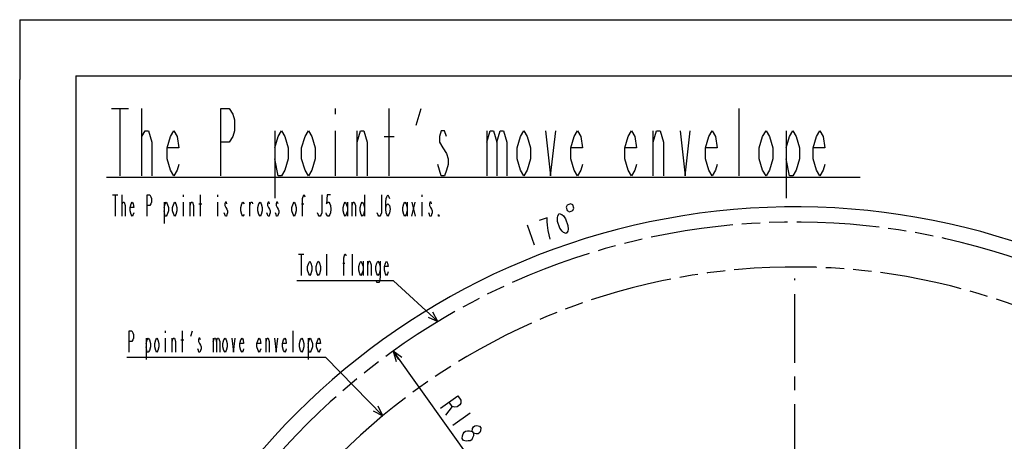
# Model space of a CAD drawing. Header units: millimetres. Extents: x 0 to 770, y -15 to 420.
# Tile 40 of 105: x 0 to 176, y 345 to 420. Entities that reach past the tile are written whole.
import ezdxf

# ---------------------------------------------------------------- set-up
doc = ezdxf.new("R2010")
doc.units = ezdxf.units.MM
doc.header["$LTSCALE"] = 32.67
doc.linetypes.add('CENTER', pattern=[0.6, 0.375, -0.075, 0.075, -0.075])
doc.linetypes.add('PHANTOM', pattern=[0.8, 0.45, -0.05, 0.1, -0.05, 0.1, -0.05])
doc.layers.get('0').update_dxf_attribs({"linetype": 'CONTINUOUS'})
for name, color, linetype in [('AXIS', 7, 'CONTINUOUS'), ('CRV2', 7, 'CONTINUOUS'), ('DRA_ITEM', 7, 'CONTINUOUS'), ('DRIV_DIM', 7, 'CONTINUOUS')]:
    doc.layers.add(name, color=color, linetype=linetype)
doc.styles.get("Standard").update_dxf_attribs({"font": 'txt', "width": 0.8})
doc.dimstyles.new('DIMSTYLE_11', dxfattribs={"dimtxt": 3.8, "dimasz": 1.8, "dimexe": 2, "dimexo": 1.5, "dimtad": 1, "dimdec": 1, "dimlfac": 15, "dimdsep": 46, "dimtxsty": 'STANDARD', "dimblk": 'OPEN', "dimblk1": 'OPEN', "dimblk2": 'OPEN', "dimcen": 0.09, "dimadec": 0, "dimazin": 0, "dimtp": 0.001, "dimtm": 0.001, "dimtfac": 1, "dimtdec": 1, "dimtofl": 0, "dimtmove": 0, "dimatfit": 3, "dimldrblk": 'OPEN', "dimfxl": 1, "dimtolj": 1, "dimarcsym": 0})
doc.dimstyles.new('DIMSTYLE_12', dxfattribs={"dimtxt": 3.8, "dimasz": 1.8, "dimexe": 2, "dimexo": 1.5, "dimgap": 1.9, "dimtad": 1, "dimdec": 3, "dimlfac": 15, "dimdsep": 46, "dimtxsty": 'STANDARD', "dimblk": 'OPEN', "dimblk1": 'OPEN', "dimblk2": 'OPEN', "dimcen": 0.09, "dimadec": 0, "dimazin": 0, "dimtp": 0.5, "dimtm": 0.5, "dimtfac": 1, "dimtdec": 3, "dimtofl": 0, "dimtmove": 0, "dimatfit": 3, "dimldrblk": 'OPEN', "dimfxl": 1, "dimtolj": 1, "dimarcsym": 0})

# ---------------------------------------------------------------- blocks, each defined once
blk = doc.blocks.new('_OPEN')
at = {"color": 0, "linetype": 'BYBLOCK'}
for p, q in [((0, 0), (-1, 0.342)), ((-1, -0.342), (0, 0)), ((-1, 0), (0, 0))]:
    blk.add_line(p, q, dxfattribs=at)
blk = doc.blocks.new('*D40')
at = {"layer": 'DRIV_DIM', "color": 2, "linetype": 'CONTINUOUS'}
blk.add_line((66.58, 360.93), (138.22, 260.85), dxfattribs=at)
at = {"layer": 'DRIV_DIM', "color": 2, "linetype": 'CONTINUOUS', "xscale": 1.8, "yscale": 1.8, "zscale": 1.8, "rotation": 125.5948410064}
blk.add_blockref('_OPEN', (66.58, 360.93), dxfattribs=at)
blk = doc.blocks.new('*D43')
at = {"layer": 'DRIV_DIM', "color": 2, "linetype": 'CONTINUOUS'}
for p, q in [((260.9, 282.48), (264.08, 283.04)), ((23.7, 260.85), (10.42, 260.85))]:
    blk.add_line(p, q, dxfattribs=at)
for points in [[(261.18, 284.35), (262.11, 282.69), (262.39, 284.57)], [(11.81, 262.65), (12.42, 260.85), (13.04, 262.64)]]:
    blk.add_lwpolyline(points, dxfattribs=at)
for start, end in [(10, 95), (95, 180)]:
    blk.add_arc((138.22, 260.85), 125.8, start, end, dxfattribs=at)

msp = doc.modelspace()

# ---------------------------------------------------------------- linework, layer by layer
at = {"color": 4, "linetype": 'CONTINUOUS'}
for q in [(0, 409.35318), (12.377365, 420)]:
    msp.add_line((0, 420), q, dxfattribs=at)
at = {"color": 7, "linetype": 'CONTINUOUS'}
for p, q in [((12.377365, 420), (584.301025, 420)), ((0, 8.242278), (0, 409.35318)), ((10, 410), (10, 10)), ((10, 410), (584, 410))]:
    msp.add_line(p, q, dxfattribs=at)
at = {"layer": 'AXIS', "color": 7, "linetype": 'CENTER'}
msp.add_line((138.216915, 260.847714), (138.216915, 373.859749), dxfattribs=at)
at = {"layer": 'CRV2', "color": 4, "linetype": 'PHANTOM'}
for radius in [123.080582, 115.080582]:
    msp.add_arc((138.216915, 260.847714), radius, 10, 350, dxfattribs=at)
at = {"layer": 'DRA_ITEM', "color": 2, "linetype": 'CONTINUOUS'}
for p, q in [((16.377057, 404.178651), (19.377057, 404.178651)), ((17.877056, 404.178651), (17.877056, 392.178647)), ((21.777057, 392.178647), (21.777057, 404.178651)), ((56.277059, 404.178651), (56.277059, 403.178632)), ((65.877057, 392.178647), (65.877057, 404.178651)), ((70.677059, 401.178632), (71.577054, 404.178651)), ((128.277054, 392.178647), (128.277054, 404.178651)), ((21.777057, 399.178667), (22.377057, 400.17865)), ((45.477055, 400.17865), (45.477055, 388.178646)), ((56.277059, 400.17865), (56.277059, 392.178647)), ((60.177055, 392.178647), (60.177055, 400.17865)), ((64.977057, 399.178667), (66.777057, 399.178667)), ((83.277058, 400.17865), (83.277058, 392.178647)), ((112.977058, 392.178647), (112.977058, 400.17865)), ((136.677056, 400.17865), (136.677056, 388.178646)), ((15.477057, 391.95513), (149.877057, 391.95513)), ((16.539146, 388.771486), (17.489145, 388.771486)), ((17.014146, 388.771486), (17.014146, 384.971466)), ((18.249146, 384.971466), (18.249146, 388.771486)), ((29.174146, 388.771486), (29.174146, 388.454799)), ((32.214145, 384.971466), (32.214145, 388.771486)), ((35.254146, 388.771486), (35.254146, 388.454799)), ((61.474146, 388.771486), (61.474146, 384.971466)), ((71.734147, 388.771486), (71.734147, 388.454799)), ((18.249146, 387.188162), (18.439145, 387.504813)), ((25.754145, 387.504813), (25.754145, 383.704793)), ((29.174146, 387.504813), (29.174146, 384.971466)), ((30.409146, 384.971466), (30.409146, 387.504813)), ((31.929145, 387.188162), (32.499144, 387.188162)), ((35.254146, 387.504813), (35.254146, 384.971466)), ((41.049147, 384.971466), (41.049147, 387.504813)), ((50.264146, 387.188162), (50.644147, 387.188162)), ((58.434147, 387.504813), (58.434147, 384.971466)), ((59.289146, 384.971466), (59.289146, 387.504813)), ((69.074144, 387.504813), (69.074144, 384.971466)), ((69.929143, 384.971466), (70.499147, 387.504813)), ((69.929143, 387.504813), (70.499147, 384.971466)), ((71.734147, 387.504813), (71.734147, 384.971466)), ((49.726971, 378.213629), (50.676971, 378.213629)), ((50.201973, 378.213629), (50.201973, 374.413646)), ((54.761972, 374.413646), (54.761972, 378.213629)), ((59.32197, 374.413646), (59.32197, 378.213629)), ((57.611973, 376.630306), (57.991974, 376.630306)), ((61.221971, 376.946956), (61.221971, 374.413646)), ((62.07697, 374.413646), (62.07697, 376.946956)), ((66.161972, 373.463631), (49.441972, 373.463631)), ((66.661972, 373.463631), (66.161972, 373.463631)), ((74.58158, 366.20128), (66.661972, 373.463631)), ((25.96957, 364.536329), (25.96957, 364.219643)), ((29.009569, 360.73631), (29.009569, 364.536329)), ((30.529568, 363.586306), (30.81457, 364.536329)), ((48.76957, 360.73631), (48.76957, 364.536329)), ((22.54957, 363.269656), (22.54957, 359.469637)), ((25.96957, 363.269656), (25.96957, 360.73631)), ((27.20457, 360.73631), (27.20457, 363.269656)), ((28.724569, 362.95297), (29.294568, 362.95297)), ((34.51957, 363.269656), (34.51957, 360.73631)), ((43.924567, 360.73631), (43.924567, 363.269656)), ((51.429568, 363.269656), (51.429568, 359.469637)), ((54.089569, 359.786316), (19.129569, 359.786316)), ((54.589569, 359.786316), (54.089569, 359.786316)), ((64.751886, 349.427791), (54.589569, 359.786316))]:
    msp.add_line(p, q, dxfattribs=at)
for points in [[(35.877057, 392.178647), (35.877057, 404.178651), (37.377058, 404.178651), (37.977058, 403.178632), (38.277058, 402.17865), (38.277058, 400.17865), (37.977058, 399.178667), (37.377058, 398.178649), (35.877057, 398.178649)], [(22.377057, 400.17865), (22.977058, 400.17865), (23.577056, 398.178649), (23.577056, 392.178647)], [(28.377057, 394.178648), (28.077057, 393.178666), (27.477057, 392.178647), (26.877057, 393.178666), (26.277056, 395.178666), (26.277056, 397.178667), (26.877057, 399.178667), (27.477057, 400.17865), (28.077057, 399.178667), (28.377057, 397.178667), (26.277056, 397.178667)], [(45.477055, 397.178667), (46.077056, 399.178667), (46.677056, 400.17865), (47.277056, 399.178667), (47.877056, 397.178667), (47.877056, 395.178666), (47.277056, 393.178666), (46.677056, 392.178647), (46.077056, 392.178647), (45.477055, 395.178666)], [(52.677058, 395.178666), (52.077057, 393.178666), (51.477057, 392.178647), (50.877057, 393.178666), (50.277057, 395.178666), (50.277057, 397.178667), (50.877057, 399.178667), (51.477057, 400.17865), (52.077057, 399.178667), (52.677058, 397.178667), (52.677058, 395.178666)], [(60.177055, 398.178649), (60.777056, 400.17865), (61.377056, 400.17865), (61.977056, 398.178649), (61.977056, 392.178647)], [(76.077056, 399.178667), (75.777056, 400.17865), (75.177055, 400.17865), (74.877055, 399.178667), (74.877055, 398.178649), (75.477056, 397.178667), (76.077056, 396.178648), (76.377056, 395.178666), (76.377056, 394.178648), (76.077056, 393.178666), (75.777056, 392.178647), (75.177055, 392.178647), (74.877055, 393.178666), (74.577055, 394.178648)], [(83.277058, 398.178649), (83.877058, 400.17865), (84.477058, 400.17865), (85.077059, 398.178649), (85.077059, 392.178647)], [(85.077059, 398.178649), (85.677059, 400.17865), (86.277059, 400.17865), (86.877059, 398.178649), (86.877059, 392.178647)], [(91.07706, 395.178666), (90.47706, 393.178666), (89.87706, 392.178647), (89.27706, 393.178666), (88.67706, 395.178666), (88.67706, 397.178667), (89.27706, 399.178667), (89.87706, 400.17865), (90.47706, 399.178667), (91.07706, 397.178667), (91.07706, 395.178666)], [(93.777052, 400.17865), (94.677052, 392.178647), (95.577053, 400.17865)], [(100.377054, 394.178648), (100.077054, 393.178666), (99.477054, 392.178647), (98.877054, 393.178666), (98.277053, 395.178666), (98.277053, 397.178667), (98.877054, 399.178667), (99.477054, 400.17865), (100.077054, 399.178667), (100.377054, 397.178667), (98.277053, 397.178667)], [(109.977057, 394.178648), (109.677057, 393.178666), (109.077057, 392.178647), (108.477057, 393.178666), (107.877056, 395.178666), (107.877056, 397.178667), (108.477057, 399.178667), (109.077057, 400.17865), (109.677057, 399.178667), (109.977057, 397.178667), (107.877056, 397.178667)], [(112.977058, 398.178649), (113.577058, 400.17865), (114.177058, 400.17865), (114.777059, 398.178649), (114.777059, 392.178647)], [(117.777059, 400.17865), (118.67706, 392.178647), (119.57706, 400.17865)], [(124.377052, 394.178648), (124.077052, 393.178666), (123.477052, 392.178647), (122.877061, 393.178666), (122.277061, 395.178666), (122.277061, 397.178667), (122.877061, 399.178667), (123.477052, 400.17865), (124.077052, 399.178667), (124.377052, 397.178667), (122.277061, 397.178667)], [(134.277055, 395.178666), (133.677055, 393.178666), (133.077055, 392.178647), (132.477055, 393.178666), (131.877055, 395.178666), (131.877055, 397.178667), (132.477055, 399.178667), (133.077055, 400.17865), (133.677055, 399.178667), (134.277055, 397.178667), (134.277055, 395.178666)], [(136.677056, 397.178667), (137.277056, 399.178667), (137.877056, 400.17865), (138.477057, 399.178667), (139.077057, 397.178667), (139.077057, 395.178666), (138.477057, 393.178666), (137.877056, 392.178647), (137.277056, 392.178647), (136.677056, 395.178666)], [(143.577058, 394.178648), (143.277058, 393.178666), (142.677058, 392.178647), (142.077058, 393.178666), (141.477058, 395.178666), (141.477058, 397.178667), (142.077058, 399.178667), (142.677058, 400.17865), (143.277058, 399.178667), (143.577058, 397.178667), (141.477058, 397.178667)], [(22.714144, 384.971466), (22.714144, 388.771486), (23.189144, 388.771486), (23.379145, 388.454799), (23.474146, 388.138149), (23.474146, 387.504813), (23.379145, 387.188162), (23.189144, 386.871476), (22.714144, 386.871476)], [(50.454144, 384.971466), (50.454144, 388.138149), (50.644147, 388.771486), (50.739144, 388.771486), (50.834145, 388.454799)], [(53.874144, 388.771486), (53.874144, 385.604803), (53.779147, 385.288153), (53.589144, 384.971466), (53.399146, 384.971466), (53.209143, 385.288153), (53.114147, 385.604803)], [(55.394144, 388.771486), (54.824144, 388.771486), (54.729143, 387.188162), (54.919146, 387.504813), (55.109144, 387.504813), (55.299147, 387.188162), (55.394144, 386.871476), (55.489145, 386.23814), (55.394144, 385.604803), (55.299147, 385.288153), (55.109144, 384.971466), (54.919146, 384.971466), (54.729143, 385.288153), (54.634146, 385.604803)], [(64.514145, 388.771486), (64.514145, 385.604803), (64.419144, 385.288153), (64.229146, 384.971466), (64.039143, 384.971466), (63.849145, 385.288153), (63.754143, 385.604803)], [(65.274143, 386.23814), (65.369144, 386.871476), (65.654144, 387.188162), (65.939144, 386.871476), (66.034145, 386.23814), (65.939144, 385.604803), (65.844147, 385.288153), (65.654144, 384.971466), (65.464146, 385.288153), (65.369144, 385.604803), (65.274143, 386.23814), (65.274143, 387.504813), (65.369144, 388.138149), (65.464146, 388.454799), (65.654144, 388.771486), (65.844147, 388.454799), (65.939144, 388.138149)], [(18.439145, 387.504813), (18.629146, 387.504813), (18.819145, 386.871476), (18.819145, 384.971466)], [(20.339146, 385.604803), (20.244144, 385.288153), (20.054146, 384.971466), (19.864145, 385.288153), (19.674145, 385.921489), (19.674145, 386.554826), (19.864145, 387.188162), (20.054146, 387.504813), (20.244144, 387.188162), (20.339146, 386.554826), (19.674145, 386.554826)], [(25.754145, 386.554826), (25.944146, 387.188162), (26.134144, 387.504813), (26.324145, 387.188162), (26.514145, 386.554826), (26.514145, 385.921489), (26.324145, 385.288153), (26.134144, 384.971466), (25.944146, 384.971466), (25.754145, 385.921489)], [(28.034145, 385.921489), (27.844144, 385.288153), (27.654146, 384.971466), (27.464146, 385.288153), (27.274145, 385.921489), (27.274145, 386.554826), (27.464146, 387.188162), (27.654146, 387.504813), (27.844144, 387.188162), (28.034145, 386.554826), (28.034145, 385.921489)], [(30.409146, 386.871476), (30.599146, 387.504813), (30.789144, 387.504813), (30.979145, 386.871476), (30.979145, 384.971466)], [(36.964146, 387.188162), (36.869145, 387.504813), (36.679144, 387.504813), (36.584145, 387.188162), (36.584145, 386.871476), (36.774146, 386.554826), (36.964146, 386.23814), (37.059145, 385.921489), (37.059145, 385.604803), (36.964146, 385.288153), (36.869145, 384.971466), (36.679144, 384.971466), (36.584145, 385.288153), (36.489146, 385.604803)], [(40.004145, 385.288153), (39.814147, 384.971466), (39.624144, 385.288153), (39.434146, 385.921489), (39.434146, 386.554826), (39.624144, 387.188162), (39.814147, 387.504813), (40.004145, 387.188162)], [(41.049147, 386.871476), (41.239145, 387.504813), (41.429143, 387.504813), (41.524145, 387.188162)], [(43.234147, 385.921489), (43.044144, 385.288153), (42.854146, 384.971466), (42.664143, 385.288153), (42.474145, 385.921489), (42.474145, 386.554826), (42.664143, 387.188162), (42.854146, 387.504813), (43.044144, 387.188162), (43.234147, 386.554826), (43.234147, 385.921489)], [(44.564144, 387.188162), (44.469147, 387.504813), (44.279144, 387.504813), (44.184143, 387.188162), (44.184143, 386.871476), (44.374146, 386.554826), (44.564144, 386.23814), (44.659145, 385.921489), (44.659145, 385.604803), (44.564144, 385.288153), (44.469147, 384.971466), (44.279144, 384.971466), (44.184143, 385.288153), (44.089146, 385.604803)], [(46.084143, 387.188162), (45.989147, 387.504813), (45.799144, 387.504813), (45.704147, 387.188162), (45.704147, 386.871476), (45.894145, 386.554826), (46.084143, 386.23814), (46.179145, 385.921489), (46.179145, 385.604803), (46.084143, 385.288153), (45.989147, 384.971466), (45.799144, 384.971466), (45.704147, 385.288153), (45.609146, 385.604803)], [(49.314145, 385.921489), (49.124147, 385.288153), (48.934144, 384.971466), (48.744146, 385.288153), (48.554143, 385.921489), (48.554143, 386.554826), (48.744146, 387.188162), (48.934144, 387.504813), (49.124147, 387.188162), (49.314145, 386.554826), (49.314145, 385.921489)], [(58.434147, 385.921489), (58.244144, 385.288153), (58.054146, 384.971466), (57.864143, 385.288153), (57.674145, 385.921489), (57.674145, 386.554826), (57.864143, 387.188162), (58.054146, 387.504813), (58.244144, 387.188162), (58.434147, 386.554826)], [(59.289146, 386.871476), (59.479144, 387.504813), (59.669147, 387.504813), (59.859145, 386.871476), (59.859145, 384.971466)], [(61.474146, 385.921489), (61.284144, 385.288153), (61.094145, 384.971466), (60.904147, 385.288153), (60.714144, 385.921489), (60.714144, 386.554826), (60.904147, 387.188162), (61.094145, 387.504813), (61.284144, 387.188162), (61.474146, 386.554826)], [(69.074144, 385.921489), (68.884146, 385.288153), (68.694143, 384.971466), (68.504145, 385.288153), (68.314147, 385.921489), (68.314147, 386.554826), (68.504145, 387.188162), (68.694143, 387.504813), (68.884146, 387.188162), (69.074144, 386.554826)], [(73.444145, 387.188162), (73.349143, 387.504813), (73.159145, 387.504813), (73.064144, 387.188162), (73.064144, 386.871476), (73.254146, 386.554826), (73.444145, 386.23814), (73.539146, 385.921489), (73.539146, 385.604803), (73.444145, 385.288153), (73.349143, 384.971466), (73.159145, 384.971466), (73.064144, 385.288153), (72.969147, 385.604803)], [(74.774146, 384.971466), (74.679145, 384.971466), (74.679145, 385.288153), (74.774146, 384.971466)], [(57.801971, 374.413646), (57.801971, 377.580292), (57.991974, 378.213629), (58.086971, 378.213629), (58.181972, 377.896979)], [(52.101974, 375.363632), (51.911971, 374.730296), (51.721973, 374.413646), (51.53197, 374.730296), (51.341972, 375.363632), (51.341972, 375.996969), (51.53197, 376.630306), (51.721973, 376.946956), (51.911971, 376.630306), (52.101974, 375.996969), (52.101974, 375.363632)], [(53.621973, 375.363632), (53.43197, 374.730296), (53.241972, 374.413646), (53.051969, 374.730296), (52.861971, 375.363632), (52.861971, 375.996969), (53.051969, 376.630306), (53.241972, 376.946956), (53.43197, 376.630306), (53.621973, 375.996969), (53.621973, 375.363632)], [(61.221971, 375.363632), (61.031973, 374.730296), (60.84197, 374.413646), (60.651972, 374.730296), (60.461973, 375.363632), (60.461973, 375.996969), (60.651972, 376.630306), (60.84197, 376.946956), (61.031973, 376.630306), (61.221971, 375.996969)], [(62.07697, 376.313619), (62.266973, 376.946956), (62.456971, 376.946956), (62.646974, 376.313619), (62.646974, 374.413646)], [(64.26197, 375.363632), (64.071972, 374.730296), (63.881974, 374.413646), (63.691971, 374.730296), (63.501973, 375.363632), (63.501973, 375.996969), (63.691971, 376.630306), (63.881974, 376.946956), (64.071972, 376.630306), (64.26197, 375.996969)], [(64.26197, 376.946956), (64.26197, 374.096959), (64.166973, 373.463623), (64.071972, 373.146973), (63.691971, 373.146973), (63.596969, 373.463623)], [(65.686973, 375.046982), (65.591971, 374.730296), (65.401973, 374.413646), (65.21197, 374.730296), (65.021972, 375.363632), (65.021972, 375.996969), (65.21197, 376.630306), (65.401973, 376.946956), (65.591971, 376.630306), (65.686973, 375.996969), (65.021972, 375.996969)], [(72.838843, 366.964089), (74.58158, 366.20128), (73.671013, 367.871573)], [(19.509568, 360.73631), (19.509568, 364.536329), (19.984568, 364.536329), (20.174569, 364.219643), (20.26957, 363.902993), (20.26957, 363.269656), (20.174569, 362.95297), (19.984568, 362.63632), (19.509568, 362.63632)], [(22.54957, 362.319633), (22.73957, 362.95297), (22.929568, 363.269656), (23.119569, 362.95297), (23.309569, 362.319633), (23.309569, 361.686333), (23.119569, 361.052996), (22.929568, 360.73631), (22.73957, 360.73631), (22.54957, 361.686333)], [(24.829569, 361.686333), (24.639568, 361.052996), (24.44957, 360.73631), (24.25957, 361.052996), (24.069569, 361.686333), (24.069569, 362.319633), (24.25957, 362.95297), (24.44957, 363.269656), (24.639568, 362.95297), (24.829569, 362.319633), (24.829569, 361.686333)], [(27.20457, 362.63632), (27.39457, 363.269656), (27.584568, 363.269656), (27.774569, 362.63632), (27.774569, 360.73631)], [(32.239568, 362.95297), (32.144569, 363.269656), (31.954569, 363.269656), (31.85957, 362.95297), (31.85957, 362.63632), (32.04957, 362.319633), (32.239568, 362.002983), (32.33457, 361.686333), (32.33457, 361.369646), (32.239568, 361.052996), (32.144569, 360.73631), (31.954569, 360.73631), (31.85957, 361.052996), (31.764568, 361.369646)], [(34.51957, 362.63632), (34.709568, 363.269656), (34.899569, 363.269656), (35.089569, 362.63632), (35.089569, 360.73631)], [(35.089569, 362.63632), (35.27957, 363.269656), (35.46957, 363.269656), (35.659569, 362.63632), (35.659569, 360.73631)], [(36.98957, 361.686333), (36.799569, 361.052996), (36.609569, 360.73631), (36.419568, 361.052996), (36.22957, 361.686333), (36.22957, 362.319633), (36.419568, 362.95297), (36.609569, 363.269656), (36.799569, 362.95297), (36.98957, 362.319633), (36.98957, 361.686333)], [(37.844569, 363.269656), (38.129568, 360.73631), (38.414568, 363.269656)], [(39.934568, 361.369646), (39.839571, 361.052996), (39.649568, 360.73631), (39.45957, 361.052996), (39.269567, 361.686333), (39.269567, 362.319633), (39.45957, 362.95297), (39.649568, 363.269656), (39.839571, 362.95297), (39.934568, 362.319633), (39.269567, 362.319633)], [(42.974571, 361.369646), (42.87957, 361.052996), (42.689567, 360.73631), (42.499569, 361.052996), (42.309571, 361.686333), (42.309571, 362.319633), (42.499569, 362.95297), (42.689567, 363.269656), (42.87957, 362.95297), (42.974571, 362.319633), (42.309571, 362.319633)], [(43.924567, 362.63632), (44.11457, 363.269656), (44.304568, 363.269656), (44.494571, 362.63632), (44.494571, 360.73631)], [(45.444571, 363.269656), (45.729571, 360.73631), (46.01457, 363.269656)], [(47.53457, 361.369646), (47.439569, 361.052996), (47.24957, 360.73631), (47.059568, 361.052996), (46.869569, 361.686333), (46.869569, 362.319633), (47.059568, 362.95297), (47.24957, 363.269656), (47.439569, 362.95297), (47.53457, 362.319633), (46.869569, 362.319633)], [(50.66957, 361.686333), (50.479568, 361.052996), (50.289569, 360.73631), (50.099571, 361.052996), (49.909568, 361.686333), (49.909568, 362.319633), (50.099571, 362.95297), (50.289569, 363.269656), (50.479568, 362.95297), (50.66957, 362.319633), (50.66957, 361.686333)], [(51.429568, 362.319633), (51.619571, 362.95297), (51.809569, 363.269656), (51.999567, 362.95297), (52.18957, 362.319633), (52.18957, 361.686333), (51.999567, 361.052996), (51.809569, 360.73631), (51.619571, 360.73631), (51.429568, 361.686333)], [(53.614568, 361.369646), (53.519571, 361.052996), (53.329569, 360.73631), (53.13957, 361.052996), (52.949568, 361.686333), (52.949568, 362.319633), (53.13957, 362.95297), (53.329569, 363.269656), (53.519571, 362.95297), (53.614568, 362.319633), (52.949568, 362.319633)], [(63.051858, 350.281555), (64.751886, 349.427791), (63.930784, 351.143833)]]:
    msp.add_lwpolyline(points, dxfattribs=at)
at = {"layer": 'DRIV_DIM', "color": 2, "linetype": 'CONTINUOUS'}
for p, q in [((90.46419, 383.448471), (91.726712, 379.864314)), ((77.133043, 351.08149), (75.919823, 349.512088)), ((80.336878, 349.869888), (77.246892, 347.658086))]:
    msp.add_line(p, q, dxfattribs=at)
for points in [[(97.422036, 386.570887), (97.63246, 385.973515), (98.036348, 385.780059), (98.633702, 385.990482), (98.827167, 386.394362), (98.616744, 386.991734), (98.212855, 387.18519), (97.615502, 386.974766), (97.422036, 386.570887)], [(94.59402, 380.874338), (94.247178, 382.430869), (94.110751, 383.390028), (94.079536, 384.05052), (94.04832, 384.710975), (92.614666, 384.205981)], [(97.461328, 381.884363), (96.997709, 382.056791), (96.71329, 382.292339), (96.323659, 382.826591), (95.902821, 384.021298), (95.871605, 384.68179), (95.945602, 385.043577), (96.198806, 385.468521), (96.662424, 385.296093), (96.946844, 385.060545), (97.336475, 384.526293), (97.757313, 383.331586), (97.788528, 382.671094), (97.714532, 382.309307), (97.461328, 381.884363)], [(75.035104, 350.74809), (78.125085, 352.959891), (78.678035, 352.187372), (78.641717, 351.694052), (78.494803, 351.35525), (77.979812, 350.986611), (77.611725, 350.956809), (77.133043, 351.08149), (76.580092, 351.853972)], [(80.708227, 346.63084), (80.744546, 347.124124), (80.89145, 347.462962), (81.148951, 347.647282), (81.517037, 347.677084), (81.99572, 347.552403), (82.216893, 347.243403), (82.180574, 346.750083), (82.03367, 346.411281), (81.776169, 346.226961), (81.408082, 346.197159), (80.9294, 346.32184)], [(78.905734, 345.340601), (78.942053, 345.833922), (79.088966, 346.17276), (79.235871, 346.511562), (79.493371, 346.695881), (79.861458, 346.725683), (80.229545, 346.755521), (80.708227, 346.63084), (80.9294, 346.32184), (80.893082, 345.82852), (80.746177, 345.489718), (80.599263, 345.15088), (80.341772, 344.96656), (79.973676, 344.936758), (79.605589, 344.906921), (79.126916, 345.031601), (78.905734, 345.340601)]]:
    msp.add_lwpolyline(points, dxfattribs=at)

# ---------------------------------------------------------------- dimensions: what is measured, and where the dimension line sits
dim = msp.add_angular_dim_2l(base=(127.252567, 386.170787), line1=((258.188721, 282.00198), (259.427627, 282.220433)), line2=((26.462897, 260.847714), (25.20488, 260.847714)), dimstyle='DIMSTYLE_12', override={"dimtad": 2}, dxfattribs=at)
dim.commit()
dim.dimension.update_dxf_attribs({"geometry": '*D43', "text_midpoint": (91.055158, 377.474718), "dimtype": 162})
dim = msp.add_radius_dim(center=(138.216915, 260.847714), mpoint=(66.577892, 360.93108), text='R<>', dimstyle='DIMSTYLE_11', override={"dimpost": '<>'}, dxfattribs=at)
dim.commit()
dim.dimension.update_dxf_attribs({"geometry": '*D40', "text_midpoint": (74.592748, 351.366082), "dimtype": 164})

doc.saveas('drawing.dxf')
